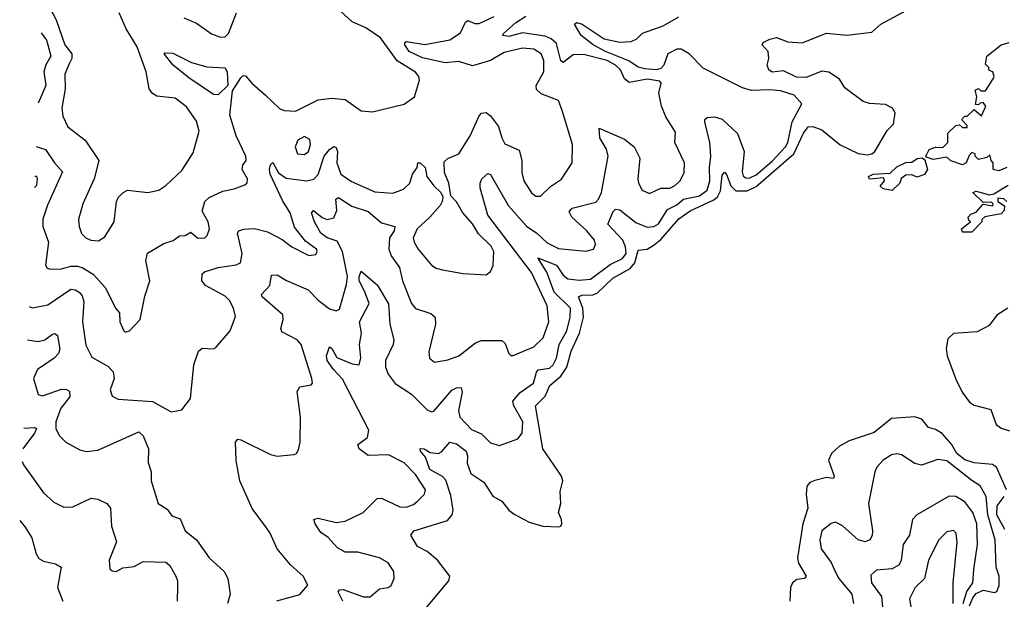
# Model space of a CAD drawing. Extents: x 1954683 to 2060285, y 904798 to 1016299.
# Tile 41 of 256: x 1956460 to 1960799, y 947363 to 949915. Entities that reach past the tile are written whole.
import ezdxf

# ---------------------------------------------------------------- set-up
doc = ezdxf.new("R2010")
doc.units = 0

msp = doc.modelspace()

# ---------------------------------------------------------------- linework, layer by layer
at = {"layer": '0CON10XD'}
for points in [[(1956564.4, 950024.4), (1956621.8, 949915), (1956660, 949805), (1956689.6, 949765), (1956690, 949745), (1956678.7, 949721.3), (1956660, 949675), (1956660.5, 949610.5), (1956646.4, 949525), (1956650.2, 949490.2), (1956673, 949443), (1956748.6, 949385), (1956809.4, 949295), (1956788.5, 949215), (1956738.5, 949105), (1956720, 949035), (1956721.8, 949005), (1956733.4, 948973.4), (1956752.5, 948955), (1956773.8, 948945), (1956808.1, 948941.9), (1956835, 948959.2), (1956876.2, 949025), (1956886.7, 949115), (1956895, 949133.1), (1956915, 949152.5), (1956935, 949164.2), (1957025, 949154.4), (1957073.3, 949165), (1957103.8, 949185), (1957175, 949251.2), (1957225, 949329.2), (1957250.4, 949425), (1957239.1, 949469.1), (1957195, 949532.2), (1957145, 949569.5), (1957065, 949577.9), (1957045, 949590.9), (1957030.5, 949610.5), (1957017.1, 949685), (1956977.4, 949795), (1956929.3, 949875), (1956898.4, 949945)], [(1956533.1, 949357.2), (1956574.3, 949344.3), (1956614.2, 949284.2), (1956648.9, 949245), (1956582.2, 949097.8), (1956562.9, 949037.1), (1956562.5, 949005), (1956587.5, 948935), (1956573.8, 948833.8), (1956581.2, 948821.2), (1956596.5, 948816.5), (1956645, 948818.8), (1956685, 948830.2), (1956715, 948829.2), (1956735, 948823.8), (1956783.8, 948795), (1956838.5, 948735), (1956882.9, 948645), (1956900, 948625), (1956902, 948585), (1956918.8, 948545), (1956925, 948538.8), (1956944.3, 948545.7), (1956991.2, 948595), (1957011.7, 948698.3), (1957033.8, 948765), (1957015.8, 948854.2), (1957023.1, 948886.9), (1957095, 948930), (1957137.1, 948942.9), (1957165, 948962.9), (1957190, 948965), (1957215, 948980), (1957245, 948953.1), (1957276.2, 948955), (1957287.1, 948965), (1957296.5, 948995), (1957290.9, 949025), (1957265, 949072.5), (1957275.5, 949115), (1957295, 949131.8), (1957355, 949159.5), (1957405, 949170.8), (1957451.9, 949188.1), (1957462.5, 949197.5), (1957464.3, 949215), (1957440.2, 949255), (1957443.3, 949275), (1957457.9, 949295), (1957456.9, 949315), (1957414.3, 949404.3), (1957386.8, 949495), (1957397.4, 949602.6), (1957435, 949658.9), (1957445, 949668.9), (1957455, 949668.6), (1957483.8, 949635), (1957543.1, 949583.1), (1957605, 949524.4), (1957625, 949515.7), (1957675, 949512.5), (1957775, 949562.5), (1957835, 949570), (1957895, 949564.4), (1957965, 949514), (1958015, 949510), (1958155, 949543.8), (1958200, 949575), (1958221.7, 949648.3), (1958218.9, 949665), (1958205, 949684.4), (1958123.7, 949733.7), (1958050, 949835), (1957985, 949879.5), (1957925, 949905.2), (1957855, 949970.3)], [(1958215, 947281.1), (1958351.8, 947445), (1958355.5, 947465), (1958301.9, 947535), (1958255, 947573.5), (1958212.5, 947595), (1958184.4, 947645.6), (1958197.5, 947665), (1958345, 947710), (1958365.1, 947734.9), (1958369.8, 947755), (1958359.8, 947819.8), (1958337.8, 947887.8), (1958323.8, 947903.8), (1958266.7, 947935), (1958248.5, 947988.5), (1958226.7, 948015), (1958225, 948027.5), (1958242.5, 948025), (1958269.1, 948009.1), (1958305, 948005.4), (1958318.1, 948011.9), (1958355, 948054.3), (1958385, 948047.5), (1958427.3, 948015), (1958433.2, 947995), (1958431.9, 947961.9), (1958447.6, 947917.6), (1958505, 947878.5), (1958545, 947817.5), (1958585, 947795.8), (1958615.4, 947755.4), (1958638.3, 947738.3), (1958705, 947702.9), (1958765, 947685.5), (1958835, 947682.1), (1958845, 947685.5), (1958848.8, 947695), (1958847.3, 947715), (1958833.7, 947745), (1958844.4, 947785), (1958842.2, 947837.8), (1958853, 947885), (1958846.9, 947905), (1958813.8, 947955), (1958765.7, 948025.7), (1958732.7, 948215), (1958775, 948256.8), (1958796.1, 948305), (1958845, 948344.9), (1958871.5, 948385), (1958890.3, 948455), (1958926.4, 948535), (1958944.9, 948605), (1958941.7, 948645), (1958923.1, 948695), (1958937.5, 948702.5), (1958985, 948704.3), (1959005, 948711.6), (1959073.3, 948776.7), (1959150.8, 948819.2), (1959171, 948845), (1959185, 948900.4), (1959225, 948905.2), (1959256.3, 948923.7), (1959285, 948947.4), (1959365, 949038.9), (1959415, 949074.1), (1959518.6, 949121.4), (1959534.3, 949135.7), (1959547.9, 949162.1), (1959555, 949231.2), (1959565, 949243.6), (1959575, 949234.2), (1959593.4, 949183.4), (1959615, 949161.7), (1959665, 949162.2), (1959705, 949180.3), (1959871.1, 949325), (1959913.8, 949416.2), (1959935, 949442.9), (1959955, 949444.3), (1959995, 949430.2), (1960074.7, 949364.7), (1960155, 949326.3), (1960195, 949320.2), (1960215, 949323.9), (1960228.4, 949335), (1960282.7, 949427.3), (1960310, 949455), (1960317.5, 949505), (1960305.6, 949525.6), (1960275, 949541.9), (1960205, 949546.7), (1960177.3, 949555), (1960095.7, 949615), (1960072.6, 949652.6), (1960025, 949684.7), (1959995, 949688.4), (1959925, 949660), (1959882.5, 949662.5), (1959825, 949690.3), (1959775, 949684), (1959761.4, 949695), (1959754, 949715), (1959761.2, 949745), (1959758, 949775), (1959732, 949805), (1959736.2, 949815), (1959765, 949830), (1959795, 949836.2), (1959845, 949818.4), (1959907.3, 949812.7), (1960014.6, 949855.4), (1960105, 949846.6), (1960215, 949860), (1960255, 949895.5), (1960403.8, 949976.2)], [(1956502, 948652.2), (1956516.2, 948646.2), (1956585, 948660.4), (1956685, 948728.4), (1956705, 948726.1), (1956722.2, 948715), (1956735, 948699.2), (1956743.1, 948673.1), (1956737.5, 948585), (1956752.5, 948482.5), (1956778.6, 948428.6), (1956848.9, 948388.9), (1956871.5, 948365), (1956876.2, 948335), (1956859.5, 948285), (1956867.6, 948257.6), (1956894.5, 948244.5), (1957045, 948233.6), (1957128.3, 948188.3), (1957175, 948197.5), (1957212.7, 948247.3), (1957228.2, 948395), (1957247.5, 948455), (1957265, 948469.2), (1957315, 948466), (1957325, 948471.2), (1957388, 948545), (1957411.9, 948608.1), (1957402.5, 948645), (1957385, 948678.5), (1957365, 948697.5), (1957279.7, 948745), (1957263.4, 948765), (1957264, 948796), (1957274.7, 948805.3), (1957335, 948823.7), (1957414.7, 948835.3), (1957433.1, 948845), (1957440.5, 948885), (1957420.4, 948975), (1957425.6, 948985), (1957447.8, 948992.2), (1957495, 948996), (1957551.6, 948981.6), (1957617.1, 948947.1), (1957660, 948915), (1957735, 948877.1), (1957765, 948880.8), (1957771.4, 948895), (1957767.8, 948905), (1957720.2, 948940.2), (1957671.3, 949001.3), (1957652.3, 949065), (1957618.5, 949118.5), (1957564.2, 949235), (1957560.5, 949255), (1957565, 949275.6), (1957575, 949285.7), (1957600.4, 949240.4), (1957635, 949217.7), (1957725, 949206.2), (1957756.8, 949213.2), (1957775.8, 949234.2), (1957802, 949315), (1957825, 949343.3), (1957845, 949357.1), (1957855, 949352), (1957861.1, 949335), (1957857.6, 949285), (1957875.3, 949235), (1957922.1, 949202.1), (1958025, 949157.1), (1958105, 949151.1), (1958151.7, 949168.3), (1958179.5, 949195), (1958191.6, 949235), (1958211.3, 949265), (1958214.7, 949285.3), (1958225, 949285.6), (1958246.8, 949265), (1958254.5, 949225), (1958285, 949184), (1958316.2, 949155), (1958324, 949135), (1958322.5, 949115), (1958312.6, 949097.4), (1958266.9, 949045), (1958211.5, 948995), (1958194.5, 948955), (1958198.5, 948935), (1958215.4, 948905), (1958275, 948834.4), (1958295, 948821.1), (1958323.9, 948813.9), (1958415, 948797.8), (1958515, 948791.2), (1958534.1, 948805.9), (1958547.1, 948832.9), (1958549.4, 948895), (1958538.3, 948918.3), (1958481.9, 948971.9), (1958455, 949015.6), (1958412.9, 949065), (1958385, 949113.8), (1958360, 949140), (1958350.8, 949195), (1958332, 949242), (1958330.7, 949289.3), (1958346.1, 949303.9), (1958395.2, 949324.8), (1958445, 949403.3), (1958485, 949491.9), (1958495, 949503.1), (1958515, 949506.9), (1958535, 949492.2), (1958570.4, 949445), (1958584.3, 949394.3), (1958598.6, 949368.6), (1958660.8, 949340.8), (1958672.7, 949295), (1958672.4, 949242.4), (1958681.8, 949205), (1958715, 949152.5), (1958735, 949138), (1958755, 949138.8), (1958799.8, 949180.2), (1958847.4, 949212.6), (1958894.3, 949285), (1958895.4, 949365), (1958850, 949515), (1958835, 949559.2), (1958758.1, 949588.1), (1958737.1, 949607.1), (1958735.3, 949625), (1958769.2, 949685), (1958769.4, 949735), (1958757.5, 949765), (1958725, 949784.7), (1958675, 949790), (1958595, 949771.4), (1958535, 949736.2), (1958455, 949712), (1958395, 949730.5), (1958335, 949724.8), (1958235, 949746.7), (1958176.2, 949775), (1958157.3, 949805), (1958158, 949815), (1958165, 949819.4), (1958245, 949806.1), (1958355, 949826.7), (1958403, 949857), (1958425, 949904.5), (1958435, 949911.2), (1958465, 949898.4), (1958485, 949898.6), (1958550.9, 949929.1)], [(1957183.6, 949923.6), (1957239.8, 949899.8), (1957305, 949853.3), (1957345, 949837.8), (1957365, 949839.5), (1957380.8, 949855), (1957415, 949945.8)], [(1957594, 947356), (1957695, 947384.4), (1957730.6, 947425), (1957709.1, 947465), (1957653.1, 947515), (1957594.4, 947585), (1957564.4, 947655), (1957547.3, 947677.3), (1957485, 947763.3), (1957430.9, 947885), (1957414, 947974), (1957411.5, 948055), (1957422.2, 948067.8), (1957435, 948065.5), (1957565, 948000.6), (1957595, 947993.1), (1957669.7, 948000.3), (1957680, 948005), (1957688.8, 948021.2), (1957695.8, 948055), (1957698, 948165), (1957682.4, 948277.6), (1957695, 948298.6), (1957745, 948306.7), (1957750, 948315), (1957748.1, 948335), (1957701.1, 948485), (1957683.3, 948505), (1957615, 948540.8), (1957610.9, 948555), (1957621.8, 948595), (1957620, 948615), (1957528.8, 948695), (1957526.2, 948705), (1957562.5, 948745), (1957569.2, 948790.8), (1957595, 948791.4), (1957636.1, 948766.1), (1957731.5, 948725), (1957775, 948680), (1957825, 948642.2), (1957855, 948632.9), (1957868.7, 948641.3), (1957900.7, 948749.3), (1957905.4, 948784.6), (1957882.4, 948895), (1957859.4, 948939.4), (1957814.7, 948955), (1957787.7, 948975), (1957758.8, 949025), (1957746.2, 949065), (1957755, 949075.6), (1957793.6, 949043.6), (1957815, 949035.2), (1957845, 949042.3), (1957857.2, 949075), (1957853.8, 949125), (1957865, 949132.5), (1957924.3, 949094.3), (1957995, 949070), (1958055, 949021.1), (1958112.7, 949005), (1958110.2, 948985), (1958089.3, 948955), (1958086.2, 948905), (1958096.4, 948875), (1958134.2, 948824.2), (1958146.4, 948765), (1958187.3, 948665), (1958205, 948643.3), (1958271.5, 948621.5), (1958291.4, 948605), (1958293.1, 948575), (1958263.2, 948453.2), (1958265.7, 948425), (1958287.8, 948407.8), (1958347, 948417), (1958395, 948435.5), (1958468.3, 948491.7), (1958495, 948503.1), (1958585, 948502.9), (1958599.5, 948489.5), (1958615.7, 948445.7), (1958625, 948436.2), (1958635, 948436), (1958725.6, 948475), (1958767.1, 948515), (1958792.4, 948585), (1958785, 948655.6), (1958715, 948802.1), (1958523.1, 949055), (1958489.6, 949175), (1958488.6, 949195), (1958496.7, 949215), (1958522.3, 949237.7), (1958535, 949233.8), (1958614.2, 949095), (1958695, 949004.8), (1958737.2, 948977.2), (1958785, 948933.3), (1958835, 948907.3), (1958955, 948896.7), (1958988, 948905), (1958997.1, 948925), (1958992.5, 948945), (1958958.9, 948985), (1958893.1, 949045), (1958881.2, 949068.8), (1958895, 949085.9), (1958998.1, 949111.9), (1959010.9, 949125), (1959024.2, 949155), (1959053.3, 949315), (1959046.1, 949345), (1959016.5, 949395), (1959013.1, 949436.9), (1959125, 949388.6), (1959167.1, 949355), (1959193.3, 949305), (1959183.3, 949215), (1959186.1, 949195), (1959202.5, 949165), (1959235, 949149.5), (1959285, 949172.9), (1959325, 949174.1), (1959345, 949184.1), (1959371.1, 949205), (1959388.3, 949241.7), (1959389.6, 949285), (1959347.5, 949375), (1959349.3, 949419.3), (1959307.6, 949487.6), (1959288.4, 949535), (1959276.7, 949593.3), (1959286.2, 949635), (1959281.2, 949645), (1959225, 949653.8), (1959145, 949638.4), (1959125.2, 949655), (1959108.1, 949695), (1959085, 949715.4), (1959048.2, 949735), (1958945, 949762.3), (1958899, 949761), (1958855, 949726.1), (1958845, 949734.4), (1958825, 949810.4), (1958801.5, 949831.5), (1958775, 949843.3), (1958675, 949857.3), (1958615, 949841), (1958589.2, 949845), (1958592.5, 949855), (1958645, 949901.2), (1958689.7, 949930.3)], [(1957884.1, 947355), (1957863.4, 947396.6), (1957868.8, 947405), (1957885, 947406.9), (1957975, 947374.6), (1958005, 947373.8), (1958045, 947409.1), (1958083.3, 947415), (1958096.7, 947423.3), (1958110.9, 947455), (1958108.2, 947485), (1958083.9, 947523.9), (1958045, 947546.2), (1957950.4, 947570.4), (1957895, 947570.8), (1957860, 947590), (1957820, 947635), (1957787.8, 947657.8), (1957762.9, 947695), (1957756.7, 947715), (1957775, 947720.8), (1957855, 947701.2), (1957895, 947707.1), (1957974, 947745), (1958035, 947807.5), (1958055, 947809.1), (1958135, 947769.6), (1958165, 947769.1), (1958195, 947780.5), (1958212.9, 947795), (1958243.8, 947826.2), (1958248.9, 947845), (1958205, 947912.2), (1958155, 947963.3), (1958085, 947999.5), (1957995, 947995.8), (1957955.5, 948025), (1957950, 948045), (1957992.2, 948075), (1957998.4, 948108.4), (1957882.7, 948332.7), (1957842.5, 948375), (1957814.7, 948415), (1957811.8, 948435), (1957825, 948474.3), (1957835, 948468.1), (1957858.4, 948428.4), (1957925, 948399.2), (1957955.7, 948395), (1957964.1, 948425.9), (1957957.3, 948485), (1957965.8, 948535), (1957958.2, 948585), (1958000, 948665), (1957980, 948720), (1957956.3, 948765), (1957955.4, 948784.6), (1957965, 948808), (1958035, 948747.5), (1958085, 948663.8), (1958090.9, 948575), (1958109.1, 948505), (1958105.4, 948485), (1958072.4, 948415), (1958072.4, 948385), (1958084, 948355), (1958115, 948312.7), (1958186.4, 948266.4), (1958255, 948197.3), (1958275, 948187.8), (1958285, 948191.1), (1958365, 948283.6), (1958385, 948294.4), (1958405, 948296), (1958410.4, 948275), (1958393.2, 948195), (1958399.8, 948165), (1958450.4, 948110.4), (1958495, 948091.2), (1958535, 948051.9), (1958575, 948040.8), (1958655, 948069.2), (1958674.3, 948095), (1958677.7, 948145), (1958637.7, 948215), (1958633.4, 948235), (1958665, 948274.2), (1958724.7, 948315), (1958737.1, 948362.9), (1958745, 948373.1), (1958795, 948380.9), (1958811.4, 948395), (1958824.8, 948425), (1958837.6, 948485), (1958870.7, 948545), (1958885.2, 948605), (1958886.9, 948645), (1958815.2, 948715.2), (1958783.3, 948803.3), (1958743.8, 948866.2), (1958826, 948835), (1958855, 948790), (1958875, 948774.8), (1958925, 948767.7), (1958975, 948772), (1959062.5, 948837.5), (1959116.4, 948863.6), (1959132.1, 948885), (1959130.1, 948915), (1959117.9, 948945), (1959052.2, 949015), (1959075, 949070.8), (1959085, 949081.4), (1959105, 949077.8), (1959175, 949022.4), (1959225, 949002.1), (1959254.7, 949004.7), (1959275, 949016.2), (1959315, 949080), (1959355, 949100.2), (1959384.4, 949125.6), (1959455, 949138.9), (1959489.8, 949165), (1959501.3, 949205), (1959498.9, 949265), (1959505.5, 949315), (1959500.6, 949375), (1959478.9, 949465), (1959478.6, 949475), (1959488.8, 949485), (1959522.2, 949487.8), (1959555, 949477.9), (1959623.4, 949413.4), (1959652.9, 949335), (1959643.8, 949245), (1959648.4, 949228.4), (1959658.6, 949218.6), (1959675, 949216.7), (1959705, 949232.6), (1959775, 949292.2), (1959835, 949354.8), (1959845.1, 949374.9), (1959864.4, 949465.6), (1959905.8, 949545), (1959872.8, 949582.8), (1959811.7, 949601.7), (1959763.9, 949606.1), (1959685, 949603.8), (1959645, 949615.4), (1959471.7, 949701.7), (1959410, 949765), (1959375.2, 949785.2), (1959355, 949785.2), (1959315.7, 949764.3), (1959298.4, 949715), (1959285, 949700.4), (1959265, 949694.6), (1959215, 949698.8), (1959185.7, 949705.7), (1959144.7, 949734.7), (1959041.1, 949775), (1958987.6, 949805), (1958933.8, 949845), (1958904.5, 949895), (1958915, 949903.5), (1958938.2, 949895), (1959035, 949831.5), (1959105, 949816.2), (1959155, 949818.8), (1959178.8, 949831.2), (1959205, 949856.4), (1959295, 949888.1), (1959365, 949927.9)], [(1956555.2, 949857.4), (1956578.7, 949825), (1956584.6, 949805), (1956597.3, 949755), (1956575, 949716), (1956566.9, 949685), (1956575.2, 949625), (1956541.5, 949547.4)], [(1960810, 949265), (1960775, 949250), (1960750, 949255), (1960750, 949285), (1960740, 949295), (1960735, 949320), (1960721.7, 949308.3), (1960685, 949300), (1960670, 949315), (1960670, 949325), (1960655, 949330), (1960643, 949317), (1960630, 949285), (1960615, 949276.7), (1960563, 949293), (1960545, 949310), (1960485, 949300), (1960455, 949310), (1960452.5, 949315), (1960467, 949343), (1960495, 949353.3), (1960527, 949353), (1960550, 949375), (1960550, 949415), (1960585, 949450), (1960601.7, 949451.7), (1960615, 949440), (1960635, 949440), (1960635, 949450), (1960612.5, 949472.5), (1960615, 949480), (1960625, 949490), (1960635, 949490), (1960665, 949520), (1960698.3, 949491.7), (1960717.5, 949535), (1960705, 949550), (1960691.7, 949548.3), (1960685, 949540), (1960671.7, 949541.7), (1960677.5, 949575), (1960670, 949605), (1960685, 949612.5), (1960695, 949602.5), (1960715, 949602.5), (1960750, 949655), (1960753.3, 949665), (1960747.5, 949685), (1960731.7, 949691.7), (1960730, 949705), (1960715, 949720), (1960721.2, 949755), (1960785, 949804), (1960820, 949815)], [(1957335, 949584.5), (1957315, 949586.2), (1957205, 949658.8), (1957136.1, 949715), (1957097.5, 949765), (1957100, 949770), (1957135, 949767.5), (1957217.3, 949727.3), (1957285, 949706.9), (1957365, 949703.5), (1957374.2, 949684.2), (1957377.4, 949625), (1957335, 949584.5)], [(1957715, 949321.8), (1957733.5, 949335), (1957742.3, 949365), (1957738.4, 949388.4), (1957715, 949400.6), (1957685.8, 949385), (1957674.5, 949355), (1957684.5, 949324.5), (1957715, 949321.8)], [(1960305, 949163.3), (1960265, 949170), (1960251.7, 949181.7), (1960270, 949205), (1960268.3, 949218.3), (1960205, 949212.5), (1960200, 949225), (1960220, 949235), (1960295, 949240), (1960325, 949266.7), (1960365, 949286), (1960391.7, 949288.3), (1960415, 949303.8), (1960436.7, 949306.7), (1960448.3, 949298.3), (1960460, 949255), (1960446.2, 949233.8), (1960415, 949222.5), (1960391.7, 949231.7), (1960365, 949230), (1960343.6, 949216.4), (1960337.5, 949195), (1960305, 949163.3)], [(1956527.3, 949226.3), (1956535, 949225.7), (1956538, 949215), (1956534.1, 949185), (1956525.1, 949176.1)], [(1960810, 949115), (1960796.1, 949126.1), (1960770.7, 949129.3), (1960770, 949115), (1960800, 949095), (1960797.5, 949075), (1960785, 949060), (1960713, 949047), (1960700, 949035), (1960700, 949025), (1960655, 948980), (1960615, 948980), (1960610, 948995), (1960650, 949025), (1960641.7, 949031.7), (1960640, 949045), (1960651.7, 949058.3), (1960675, 949067.5), (1960705, 949102.5), (1960747.5, 949095), (1960750, 949105), (1960741.7, 949111.7), (1960705, 949110), (1960660, 949155), (1960675, 949160), (1960733.9, 949143.9), (1960751.7, 949148.3), (1960815, 949186.7)], [(1960814.6, 948645.4), (1960766.3, 948613.7), (1960731.2, 948568.8), (1960678.7, 948541.3), (1960575, 948534), (1960549.7, 948510.3), (1960542.7, 948467.3), (1960547.1, 948435), (1960585, 948332), (1960612.7, 948275), (1960645, 948231.5), (1960665, 948217.9), (1960738.9, 948198.9), (1960762.4, 948132.4), (1960785, 948115.9), (1960820.9, 948105)], [(1956495.5, 948506.2), (1956542.2, 948497.8), (1956570.8, 948505), (1956605, 948530), (1956615, 948532.9), (1956626.7, 948525), (1956636.6, 948465), (1956631.1, 948445), (1956612.7, 948425), (1956539.5, 948375), (1956520.5, 948335), (1956541.4, 948265), (1956561.1, 948258.9), (1956645, 948287.8), (1956666.9, 948286.9), (1956679.6, 948279.6), (1956680.8, 948255), (1956641.1, 948205), (1956619.8, 948145), (1956620, 948115), (1956634.1, 948084.1), (1956663.1, 948055), (1956725, 948021.5), (1956755, 948013.6), (1956805, 948019.6), (1956985, 948100), (1957005, 948083.1), (1957027.9, 948025), (1957027.1, 947965), (1957039.4, 947925), (1957040, 947885), (1957070, 947785), (1957110, 947760), (1957131.2, 947731.2), (1957166.7, 947716.7), (1957188.9, 947665), (1957240, 947625), (1957295.8, 947545), (1957361.2, 947485), (1957378, 947455), (1957388, 947385), (1957376, 947345)], [(1960808.6, 947845), (1960764.8, 947944.8), (1960746.9, 947956.9), (1960665, 947964.5), (1960625, 947977.5), (1960589.6, 948005), (1960566.3, 948046.3), (1960525, 948092.7), (1960495, 948111.2), (1960465, 948120), (1960435, 948156.9), (1960405, 948165.9), (1960301, 948159), (1960225, 948098.2), (1960115, 948060.8), (1960073.1, 948036.9), (1960037.3, 948005), (1960024.6, 947975.4), (1960049.2, 947905), (1960046.2, 947895), (1960015, 947899.4), (1959963.5, 947886.5), (1959942.2, 947877.7), (1959928.8, 947861.2), (1959926.1, 947825), (1959932.9, 947765), (1959911.3, 947695), (1959886.9, 947545), (1959891.5, 947521.5), (1959925.6, 947465), (1959918.8, 947455), (1959885, 947449.7), (1959864.6, 947435), (1959856.5, 947415), (1959853.4, 947355)], [(1956478.3, 948116.2), (1956525, 948119.6), (1956534.2, 948115), (1956525.8, 948095), (1956474.3, 948025)], [(1956471.9, 947969.8), (1956476.7, 947955), (1956565, 947831.2), (1956610.3, 947790.3), (1956655, 947768.2), (1956695, 947770.4), (1956775, 947808), (1956805, 947804.6), (1956845, 947785.3), (1956860.4, 947765), (1956865.3, 947685.3), (1956886.2, 947616.2), (1956854.5, 947535), (1956857, 947497), (1956868.1, 947488.1), (1956885, 947485.7), (1956915, 947501.1), (1956965, 947507.1), (1957005, 947530), (1957105, 947527.1), (1957122.2, 947512.2), (1957148.2, 947465), (1957155.3, 947445), (1957155, 947417.5), (1957154, 947355)], [(1960644.5, 947335), (1960660.2, 947369.8), (1960675, 947388.2), (1960705, 947403.3), (1960755, 947392.4), (1960765, 947397.1), (1960776, 947424), (1960776.3, 947465), (1960762.2, 947505), (1960757.7, 947625), (1960725.5, 947735), (1960718.9, 947815), (1960692.8, 947862.8), (1960655, 947885.9), (1960545, 947972.8), (1960505, 947978), (1960433.8, 947953.8), (1960405, 947961.1), (1960345, 947998.5), (1960325, 948003.6), (1960301.5, 947998.5), (1960264.2, 947975), (1960237.1, 947945), (1960228.1, 947925), (1960200.5, 947785), (1960217.1, 947665), (1960216.2, 947643.8), (1960205.8, 947625), (1960185, 947615.6), (1960155, 947624.6), (1960085, 947686.9), (1960055, 947702.5), (1960035, 947696.7), (1959995, 947664), (1959986.2, 947625), (1959990.9, 947585), (1960035.8, 947525.8), (1960053.1, 947485), (1960070, 947455), (1960126.9, 947385), (1960134.4, 947345)], [(1960617.2, 947345), (1960632.8, 947397.2), (1960660, 947435), (1960664.8, 947495), (1960680, 947605), (1960677.3, 947695), (1960659.8, 947745), (1960625, 947791.6), (1960585, 947815.9), (1960555, 947817.7), (1960412.5, 947735), (1960393.3, 947715), (1960380.5, 947645), (1960352.5, 947605), (1960344.7, 947535), (1960334.8, 947515.2), (1960305, 947496.5), (1960235, 947491.2), (1960210.4, 947469.6), (1960213.8, 947435), (1960257.7, 947375), (1960263.7, 947315)], [(1960800.5, 947670.5), (1960765.9, 947735), (1960767.6, 947775), (1960798.5, 947815)], [(1956460.4, 947709.7), (1956485, 947680), (1956513.4, 947633.4), (1956532.6, 947562.6), (1956545, 947542.9), (1956565, 947531.1), (1956618.7, 947518.7), (1956642.5, 947505), (1956627.5, 947415), (1956650.5, 947355)], [(1960572.5, 947345), (1960573.1, 947435), (1960591.1, 947615), (1960586.4, 947655), (1960575, 947665.6), (1960545, 947660), (1960510.4, 947625), (1960464.7, 947535), (1960447.3, 947455), (1960405.5, 947415), (1960381.2, 947365), (1960391.8, 947305)]]:
    msp.add_lwpolyline(points, dxfattribs=at)

doc.saveas('drawing.dxf')
